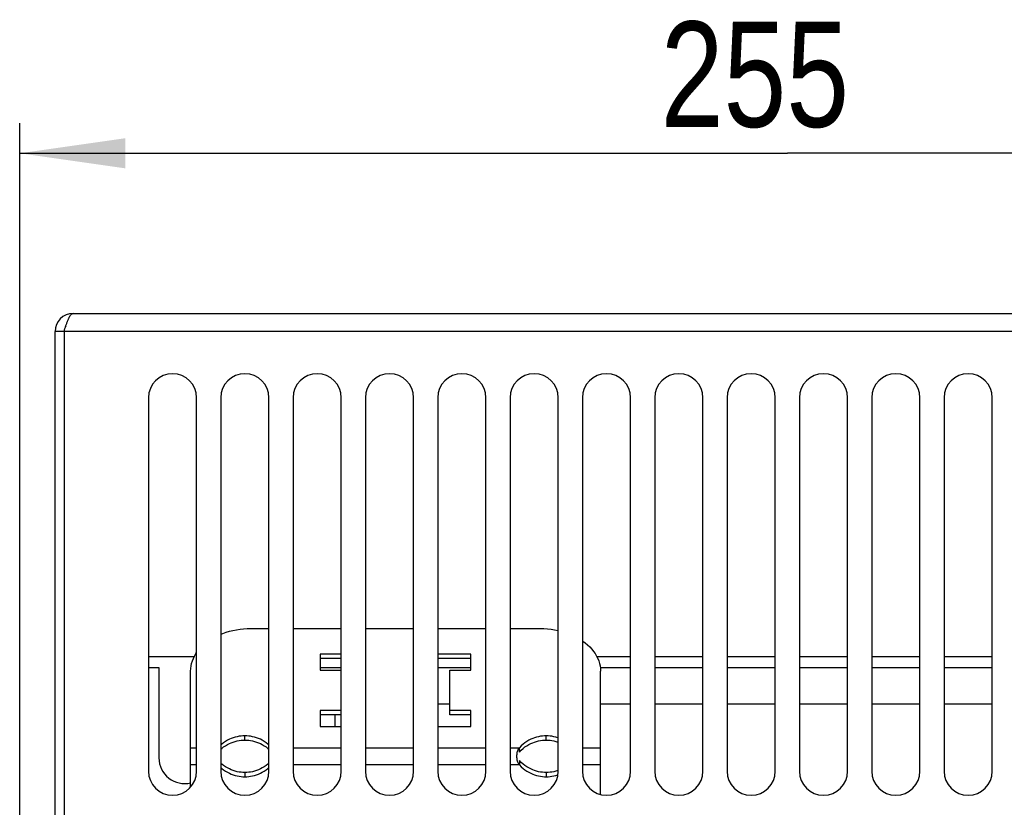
# Model space of a CAD drawing. Extents: x 0 to 594, y 0 to 420.
# Tile 11 of 55: x 76 to 109, y 275 to 301. Entities that reach past the tile are written whole.
import ezdxf

# ---------------------------------------------------------------- set-up
doc = ezdxf.new("R2010")
doc.units = 0
doc.header["$LTSCALE"] = 32.67
doc.layers.get('0').update_dxf_attribs({"linetype": 'CONTINUOUS'})
doc.layers.add('DATUM_AXIS', color=7, linetype='CONTINUOUS')
doc.styles.get("Standard").update_dxf_attribs({"font": 'txt', "width": 0.8})
doc.dimstyles.get("Standard").update_dxf_attribs({"dimtxt": 2.5, "dimasz": 2.5, "dimexe": 1.25, "dimexo": 0.625, "dimtad": 1, "dimcen": 2.5, "dimazin": 3, "dimtfac": 1, "dimtmove": 0, "dimatfit": 3})

# ---------------------------------------------------------------- blocks, each defined once
blk = doc.blocks.new('_FILLED')
at = {"color": 0, "linetype": 'BYBLOCK'}
blk.add_solid([(0, 0), (-1, 0.1429), (-1, -0.1429)], dxfattribs=at)
blk = doc.blocks.new('*D9')
at = {"color": 2, "linetype": 'CONTINUOUS'}
for p, q in [((76.238, 273.339), (76.238, 297.809)), ((127.182, 273.606), (127.182, 297.809)), ((76.238, 296.809), (101.71, 296.809)), ((127.182, 296.809), (101.71, 296.809))]:
    blk.add_line(p, q, dxfattribs=at)
at = {"color": 2, "linetype": 'CONTINUOUS', "xscale": 3.5, "yscale": 3.5, "zscale": 3.5, "rotation": 180}
blk.add_blockref('_FILLED', (76.238, 296.809), dxfattribs=at)
at = {"color": 2, "linetype": 'CONTINUOUS', "xscale": 3.5, "yscale": 3.5, "zscale": 3.5}
blk.add_blockref('_FILLED', (127.182, 296.809), dxfattribs=at)
at = {"color": 5, "linetype": 'CONTINUOUS', "width": 0.8}
blk.add_text('255', height=3.5, dxfattribs=at).set_placement((97.51, 297.684))

msp = doc.modelspace()

# ---------------------------------------------------------------- linework, layer by layer
at = {"color": 7, "linetype": 'CONTINUOUS'}
for p, q in [((78.01, 291.49), (125.41, 291.49)), ((77.41, 271.49), (77.41, 290.89)), ((126.01, 290.89), (77.41, 290.89)), ((77.71, 290.89), (77.741, 290.989)), ((77.71, 290.89), (77.71, 271.49)), ((77.741, 290.989), (77.757, 291.037)), ((80.51, 288.69), (80.51, 276.29)), ((82.11, 276.29), (82.11, 288.69)), ((82.91, 288.69), (82.91, 276.29)), ((84.51, 276.29), (84.51, 288.69)), ((85.31, 288.69), (85.31, 276.29)), ((86.91, 276.29), (86.91, 288.69)), ((87.71, 288.69), (87.71, 276.29)), ((89.31, 276.29), (89.31, 288.69)), ((90.11, 288.69), (90.11, 276.29)), ((91.71, 276.29), (91.71, 288.69)), ((92.51, 288.69), (92.51, 276.29)), ((94.11, 276.29), (94.11, 288.69)), ((94.91, 288.69), (94.91, 276.29)), ((96.51, 276.29), (96.51, 288.69)), ((97.31, 288.69), (97.31, 276.29)), ((98.91, 276.29), (98.91, 288.69)), ((99.71, 288.69), (99.71, 276.29)), ((101.31, 276.29), (101.31, 288.69)), ((102.11, 288.69), (102.11, 276.29)), ((103.71, 276.29), (103.71, 288.69)), ((104.51, 288.69), (104.51, 276.29)), ((106.11, 276.29), (106.11, 288.69)), ((106.91, 288.69), (106.91, 276.29)), ((108.51, 276.29), (108.51, 288.69)), ((83.91, 281.027), (84.51, 281.027)), ((85.31, 281.027), (86.91, 281.027)), ((87.71, 281.027), (89.31, 281.027)), ((90.11, 281.027), (91.71, 281.027)), ((92.51, 281.027), (93.51, 281.027)), ((82.028, 280.09), (80.51, 280.09)), ((86.21, 280.179), (86.21, 279.648)), ((86.91, 280.179), (86.21, 280.179)), ((86.91, 280.037), (86.21, 280.037)), ((91.21, 280.179), (90.11, 280.179)), ((91.21, 280.037), (90.11, 280.037)), ((91.21, 279.648), (91.21, 280.179)), ((96.51, 280.09), (95.392, 280.09)), ((98.91, 280.09), (97.31, 280.09)), ((101.31, 280.09), (99.71, 280.09)), ((103.71, 280.09), (102.11, 280.09)), ((106.11, 280.09), (104.51, 280.09)), ((108.51, 280.09), (106.91, 280.09)), ((81.91, 275.761), (81.91, 279.613)), ((86.21, 279.648), (86.91, 279.648)), ((90.51, 278.163), (90.51, 279.648)), ((90.51, 279.648), (91.21, 279.648)), ((95.51, 275.516), (95.51, 279.613)), ((90.11, 278.53), (90.51, 278.53)), ((95.51, 278.53), (96.51, 278.53)), ((97.31, 278.53), (98.91, 278.53)), ((99.71, 278.53), (101.31, 278.53)), ((102.11, 278.53), (103.71, 278.53)), ((104.51, 278.53), (106.11, 278.53)), ((106.91, 278.53), (108.51, 278.53)), ((86.21, 278.305), (86.21, 277.775)), ((86.91, 278.305), (86.21, 278.305)), ((86.91, 278.163), (86.21, 278.163)), ((86.71, 277.775), (86.71, 278.163)), ((91.21, 278.305), (90.51, 278.305)), ((91.21, 278.163), (90.51, 278.163)), ((91.21, 277.775), (91.21, 278.305)), ((86.21, 277.775), (86.91, 277.775)), ((90.11, 277.775), (91.21, 277.775)), ((83.71, 277.322), (83.71, 277.464)), ((93.71, 277.322), (93.71, 277.464)), ((81.91, 277.067), (82.11, 277.067)), ((85.31, 277.067), (86.91, 277.067)), ((87.71, 277.067), (89.31, 277.067)), ((90.11, 277.067), (91.71, 277.067)), ((92.51, 277.067), (92.819, 277.067)), ((92.819, 276.926), (92.819, 277.067)), ((94.91, 277.067), (95.51, 277.067)), ((82.11, 276.502), (81.91, 276.502)), ((86.91, 276.502), (85.31, 276.502)), ((89.31, 276.502), (87.71, 276.502)), ((91.71, 276.502), (90.11, 276.502)), ((92.819, 276.502), (92.51, 276.502)), ((92.819, 276.643), (92.819, 276.502)), ((95.51, 276.502), (94.91, 276.502)), ((83.71, 276.247), (83.71, 276.106)), ((93.71, 276.247), (93.71, 276.106)), ((94.11, 276.316), (94.095, 276.31))]:
    msp.add_line(p, q, dxfattribs=at)
for points in [[(77.757, 291.037), (77.773, 291.085), (77.781, 291.108), (77.789, 291.131), (77.797, 291.154), (77.804, 291.176), (77.812, 291.197), (77.82, 291.218), (77.828, 291.239), (77.836, 291.258), (77.844, 291.278), (77.852, 291.296), (77.86, 291.314), (77.868, 291.331), (77.875, 291.348), (77.883, 291.363), (77.891, 291.378), (77.899, 291.392), (77.907, 291.405), (77.915, 291.418), (77.923, 291.429), (77.931, 291.439), (77.939, 291.449), (77.947, 291.457), (77.954, 291.465), (77.962, 291.472), (77.97, 291.477), (77.978, 291.482), (77.986, 291.485), (77.994, 291.488), (78.002, 291.489), (78.01, 291.49)], [(82.91, 280.837), (82.98, 280.865), (83.089, 280.903), (83.201, 280.935), (83.315, 280.963), (83.431, 280.986), (83.549, 281.004), (83.669, 281.017), (83.789, 281.025), (83.91, 281.027)], [(93.51, 281.027), (93.63, 281.025), (93.751, 281.017), (93.87, 281.004), (93.988, 280.986), (94.105, 280.963), (94.11, 280.962)], [(94.91, 280.622), (94.924, 280.613), (95.007, 280.551), (95.084, 280.485), (95.156, 280.416), (95.221, 280.345), (95.281, 280.27), (95.334, 280.193), (95.38, 280.115), (95.419, 280.034), (95.452, 279.951), (95.477, 279.868), (95.495, 279.784), (95.506, 279.698), (95.51, 279.613)], [(81.91, 279.613), (81.913, 279.698), (81.924, 279.784), (81.942, 279.868), (81.968, 279.951), (82, 280.034), (82.04, 280.115), (82.086, 280.193), (82.11, 280.228)], [(83.71, 277.464), (83.647, 277.462), (83.583, 277.457), (83.519, 277.448), (83.454, 277.436), (83.389, 277.42), (83.325, 277.4), (83.26, 277.376), (83.196, 277.348), (83.131, 277.315), (83.067, 277.277), (83.005, 277.235), (82.944, 277.187), (82.91, 277.157)], [(84.51, 277.157), (84.476, 277.187), (84.415, 277.235), (84.352, 277.277), (84.288, 277.315), (84.224, 277.348), (84.159, 277.376), (84.095, 277.4), (84.03, 277.42), (83.965, 277.436), (83.901, 277.448), (83.836, 277.457), (83.772, 277.462), (83.71, 277.464)], [(93.71, 277.464), (93.647, 277.462), (93.583, 277.457), (93.519, 277.448), (93.454, 277.436), (93.389, 277.42), (93.325, 277.4), (93.26, 277.376), (93.196, 277.348), (93.131, 277.315), (93.067, 277.277), (93.005, 277.235), (92.944, 277.187), (92.882, 277.133), (92.819, 277.067)], [(94.11, 277.395), (94.095, 277.4), (94.03, 277.42), (93.965, 277.436), (93.901, 277.448), (93.836, 277.457), (93.772, 277.462), (93.71, 277.464)], [(82.91, 277.016), (82.944, 277.046), (83.005, 277.094), (83.067, 277.136), (83.131, 277.174), (83.196, 277.207), (83.26, 277.235), (83.325, 277.259), (83.389, 277.279), (83.454, 277.295), (83.519, 277.307), (83.583, 277.316), (83.647, 277.321), (83.71, 277.322)], [(83.71, 277.322), (83.772, 277.321), (83.836, 277.316), (83.901, 277.307), (83.965, 277.295), (84.03, 277.279), (84.095, 277.259), (84.159, 277.235), (84.224, 277.207), (84.288, 277.174), (84.352, 277.136), (84.415, 277.094), (84.476, 277.046), (84.51, 277.016)], [(92.819, 277.067), (92.799, 277.044), (92.783, 277.018), (92.769, 276.992), (92.757, 276.965), (92.747, 276.936), (92.739, 276.907), (92.733, 276.877), (92.729, 276.847), (92.726, 276.816), (92.726, 276.785), (92.726, 276.753), (92.729, 276.722), (92.733, 276.692), (92.739, 276.662), (92.747, 276.633), (92.757, 276.604), (92.769, 276.577), (92.783, 276.551), (92.799, 276.526), (92.819, 276.502)], [(92.819, 276.926), (92.882, 276.991), (92.944, 277.046), (93.005, 277.094), (93.067, 277.136), (93.131, 277.174), (93.196, 277.207), (93.26, 277.235), (93.325, 277.259), (93.389, 277.279), (93.454, 277.295), (93.519, 277.307), (93.583, 277.316), (93.647, 277.321), (93.71, 277.322)], [(93.71, 277.322), (93.772, 277.321), (93.836, 277.316), (93.901, 277.307), (93.965, 277.295), (94.03, 277.279), (94.095, 277.259), (94.11, 277.253)], [(83.71, 276.247), (83.647, 276.249), (83.583, 276.254), (83.519, 276.262), (83.454, 276.274), (83.389, 276.29), (83.325, 276.31), (83.26, 276.334), (83.196, 276.363), (83.131, 276.396), (83.067, 276.433), (83.005, 276.476), (82.944, 276.523), (82.91, 276.554)], [(82.91, 276.412), (82.944, 276.382), (83.005, 276.334), (83.067, 276.292), (83.131, 276.254), (83.196, 276.221), (83.26, 276.193), (83.325, 276.169), (83.389, 276.149), (83.454, 276.133), (83.519, 276.121), (83.583, 276.112), (83.647, 276.107), (83.71, 276.106)], [(84.51, 276.554), (84.476, 276.523), (84.415, 276.476), (84.352, 276.433), (84.288, 276.396), (84.224, 276.363), (84.159, 276.334), (84.095, 276.31), (84.03, 276.29), (83.965, 276.274), (83.901, 276.262), (83.836, 276.254), (83.772, 276.249), (83.71, 276.247)], [(83.71, 276.106), (83.772, 276.107), (83.836, 276.112), (83.901, 276.121), (83.965, 276.133), (84.03, 276.149), (84.095, 276.169), (84.159, 276.193), (84.224, 276.221), (84.288, 276.254), (84.352, 276.292), (84.415, 276.334), (84.476, 276.382), (84.51, 276.412)], [(93.71, 276.247), (93.647, 276.249), (93.583, 276.254), (93.519, 276.262), (93.454, 276.274), (93.389, 276.29), (93.325, 276.31), (93.26, 276.334), (93.196, 276.363), (93.131, 276.396), (93.067, 276.433), (93.005, 276.476), (92.944, 276.523), (92.882, 276.578), (92.819, 276.643)], [(92.819, 276.502), (92.882, 276.437), (92.944, 276.382), (93.005, 276.334), (93.067, 276.292), (93.131, 276.254), (93.196, 276.221), (93.26, 276.193), (93.325, 276.169), (93.389, 276.149), (93.454, 276.133), (93.519, 276.121), (93.583, 276.112), (93.647, 276.107), (93.71, 276.106)], [(94.095, 276.31), (94.03, 276.29), (93.965, 276.274), (93.901, 276.262), (93.836, 276.254), (93.772, 276.249), (93.71, 276.247)], [(93.71, 276.106), (93.772, 276.107), (93.836, 276.112), (93.901, 276.121), (93.965, 276.133), (94.03, 276.149), (94.095, 276.169), (94.101, 276.171)]]:
    msp.add_lwpolyline(points, dxfattribs=at)
for centre, radius, start, end in [((78.01, 290.89), 0.6, 90, 180), ((78.01, 290.89), 0.3, 144.2074, 180), ((81.31, 288.69), 0.8, 0, 180), ((83.71, 288.69), 0.8, 0, 180), ((86.11, 288.69), 0.8, 0, 180), ((88.51, 288.69), 0.8, 0, 180), ((90.91, 288.69), 0.8, 0, 180), ((93.31, 288.69), 0.8, 0, 180), ((95.71, 288.69), 0.8, 0, 180), ((98.11, 288.69), 0.8, 0, 180), ((100.51, 288.69), 0.8, 0, 180), ((102.91, 288.69), 0.8, 0, 180), ((105.31, 288.69), 0.8, 0, 180), ((107.71, 288.69), 0.8, 0, 180), ((81.31, 276.29), 0.8, 180, 360), ((83.71, 276.29), 0.8, 180, 360), ((86.11, 276.29), 0.8, 180, 360), ((88.51, 276.29), 0.8, 180, 360), ((90.91, 276.29), 0.8, 180, 360), ((93.31, 276.29), 0.8, 180, 360), ((95.71, 276.29), 0.8, 180, 360), ((98.11, 276.29), 0.8, 180, 360), ((100.51, 276.29), 0.8, 180, 360), ((102.91, 276.29), 0.8, 180, 360), ((105.31, 276.29), 0.8, 180, 360), ((107.71, 276.29), 0.8, 180, 360)]:
    msp.add_arc(centre, radius, start, end, dxfattribs=at)
at = {"layer": 'DATUM_AXIS', "color": 7, "linetype": 'CONTINUOUS'}
for p, q in [((80.51, 279.73), (80.86, 279.73)), ((80.86, 279.73), (80.86, 276.73)), ((86.21, 279.73), (86.91, 279.73)), ((90.11, 279.73), (91.21, 279.73)), ((95.502, 279.73), (96.51, 279.73)), ((97.31, 279.73), (98.91, 279.73)), ((99.71, 279.73), (101.31, 279.73)), ((102.11, 279.73), (103.71, 279.73)), ((104.51, 279.73), (106.11, 279.73)), ((106.91, 279.73), (108.51, 279.73))]:
    msp.add_line(p, q, dxfattribs=at)
msp.add_arc((81.71, 276.73), 0.85, 180, 283.6253, dxfattribs=at)

# ---------------------------------------------------------------- dimensions: what is measured, and where the dimension line sits
at = {"color": 2, "linetype": 'CONTINUOUS'}
dim = msp.add_linear_dim(base=(76.238, 296.809), p1=(127.182, 273.606), p2=(76.238, 273.339), angle=180, dimstyle='Standard', dxfattribs=at)
dim.commit()
dim.dimension.update_dxf_attribs({"geometry": '*D9', "text_midpoint": (101.71, 299.434), "dimtype": 128})

doc.saveas('drawing.dxf')
